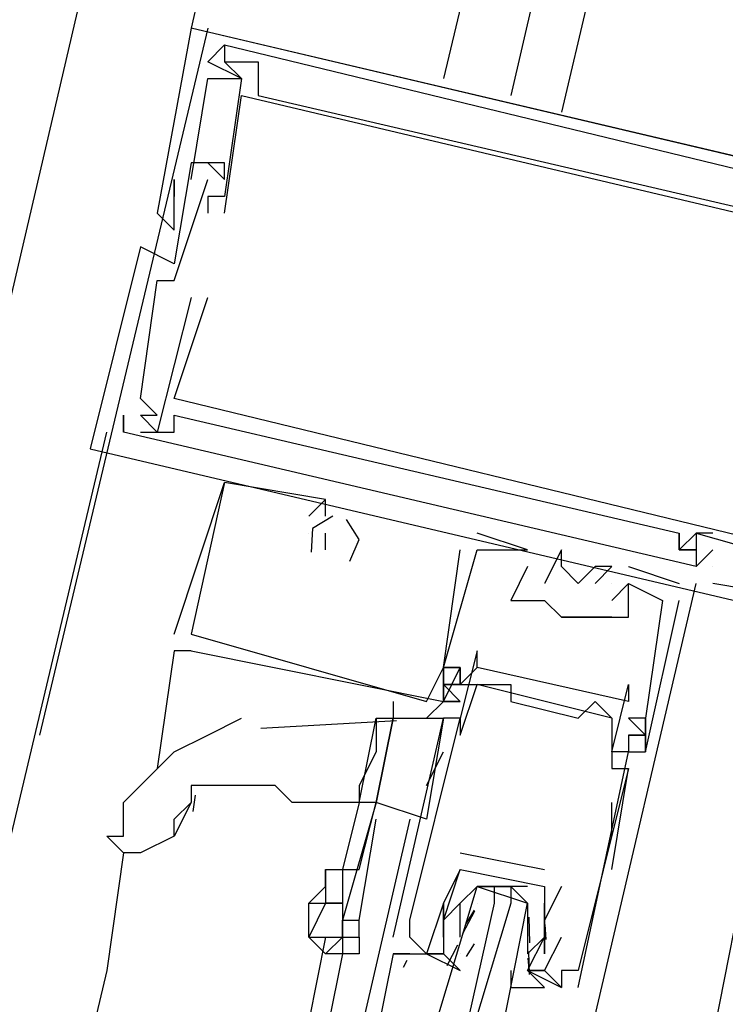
# Model space of a CAD drawing. Header units: feet. Extents: x -79 to 198, y -22 to 181.
# Tile 14 of 256: x 42.771 to 43.33, y 19.111 to 19.891. Entities that reach past the tile are written whole.
import ezdxf

# ---------------------------------------------------------------- set-up
doc = ezdxf.new("R2010")
doc.units = ezdxf.units.FT
doc.layers.add('A-AREA-UNIDAD', color=30, linetype='CONTINUOUS')
doc.layers.add('A-LINEA', color=7, linetype='CONTINUOUS')

msp = doc.modelspace()

# ---------------------------------------------------------------- linework, layer by layer
at = {"layer": 'A-AREA-UNIDAD'}
msp.add_lwpolyline([(46.208, 30.72), (45.088, 25.6889), (44.88, 25.44), (46.16, 25.0489), (45.632, 22.8089), (45.36, 22.2756), (44.128, 22.56), (44.128, 21.6), (43.68, 20.16), (43.648, 19.3244), (43.36, 19.2889), (42.72, 16.0356), (41.952, 13.4044), (41.952, 12.7644), (41.312, 12.7289), (41.44, 11.0044), (41.2, 10.0444), (46.752, 9.1556), (54.88, 8.2844), (61.68, 7.8756), (67.328, 7.8756), (73.44, 8.2844)], dxfattribs=at)
at = {"layer": 'A-LINEA'}
for p, q in [((45.68, 31.6044), (42.9067, 19.8844)), ((45.84, 31.3644), (43.1067, 19.8444)), ((45.8933, 31.2578), (43.2, 19.8178)), ((43.5733, 22.6978), (42.9067, 19.8844)), ((43.5067, 21.3378), (43.16, 19.8311)), ((42.92, 19.8844), (42.7867, 19.3244)), ((54.6133, 17.1244), (42.9067, 19.8844)), ((42.9067, 19.8844), (42.9067, 19.8844)), ((42.9067, 19.8844), (42.9067, 19.8844)), ((42.9067, 19.8844), (42.9067, 19.8844)), ((42.9333, 19.8711), (42.9333, 19.8711)), ((42.9333, 19.8711), (42.9333, 19.8711)), ((42.9333, 19.8711), (42.9333, 19.8711)), ((42.92, 19.8578), (42.92, 19.8578)), ((42.92, 19.8578), (42.92, 19.8578)), ((42.92, 19.8578), (42.92, 19.8578)), ((42.9333, 19.8578), (42.9333, 19.8578)), ((42.9333, 19.8578), (42.9333, 19.8578)), ((42.9333, 19.8578), (42.9333, 19.8578)), ((42.9333, 19.8578), (42.9333, 19.8578)), ((42.9333, 19.8578), (42.9333, 19.8578)), ((42.9333, 19.8578), (42.9333, 19.8578)), ((42.96, 19.8578), (42.96, 19.8578)), ((42.96, 19.8578), (42.96, 19.8578)), ((42.96, 19.8578), (42.96, 19.8578)), ((42.92, 19.8444), (42.92, 19.8444)), ((42.92, 19.8444), (42.92, 19.8444)), ((42.92, 19.8444), (42.92, 19.8444)), ((42.9333, 19.8444), (42.9333, 19.8444)), ((42.9333, 19.8444), (42.9333, 19.8444)), ((42.9333, 19.8444), (42.9333, 19.8444)), ((42.9333, 19.8444), (42.9333, 19.8444)), ((42.9333, 19.8444), (42.9333, 19.8444)), ((42.9333, 19.8444), (42.9333, 19.8444)), ((42.9467, 19.8444), (42.9467, 19.8444)), ((42.9467, 19.8444), (42.9467, 19.8444)), ((42.9467, 19.8444), (42.9467, 19.8444)), ((42.9467, 19.8444), (42.9467, 19.8444)), ((42.9467, 19.8444), (42.9467, 19.8444)), ((42.9467, 19.8444), (42.9467, 19.8444)), ((42.9467, 19.8311), (42.9467, 19.8311)), ((42.9467, 19.8311), (42.9467, 19.8311)), ((42.9467, 19.8311), (42.9467, 19.8311)), ((42.96, 19.8311), (42.96, 19.8311)), ((42.96, 19.8311), (42.96, 19.8311)), ((42.96, 19.8311), (42.96, 19.8311)), ((42.9067, 19.7778), (42.9067, 19.7778)), ((42.9067, 19.7778), (42.9067, 19.7778)), ((42.9067, 19.7778), (42.9067, 19.7778)), ((42.92, 19.7778), (42.92, 19.7778)), ((42.92, 19.7778), (42.92, 19.7778)), ((42.92, 19.7778), (42.92, 19.7778)), ((42.9333, 19.7778), (42.9333, 19.7778)), ((42.9333, 19.7778), (42.9333, 19.7778)), ((42.9333, 19.7778), (42.9333, 19.7778)), ((42.8933, 19.7644), (42.8933, 19.7644)), ((42.8933, 19.7644), (42.8933, 19.7644)), ((42.8933, 19.7644), (42.8933, 19.7644)), ((42.8933, 19.7644), (42.8933, 19.7644)), ((42.8933, 19.7644), (42.8933, 19.7644)), ((42.8933, 19.7644), (42.8933, 19.7644)), ((42.9067, 19.7644), (42.9067, 19.7644)), ((42.9067, 19.7644), (42.9067, 19.7644)), ((42.9067, 19.7644), (42.9067, 19.7644)), ((42.92, 19.7644), (42.92, 19.7644)), ((42.92, 19.7644), (42.92, 19.7644)), ((42.92, 19.7644), (42.92, 19.7644)), ((42.9333, 19.7644), (42.9333, 19.7644)), ((42.9333, 19.7644), (42.9333, 19.7644)), ((42.9333, 19.7644), (42.9333, 19.7644)), ((42.8933, 19.7511), (42.8933, 19.7511)), ((42.8933, 19.7511), (42.8933, 19.7511)), ((42.8933, 19.7511), (42.8933, 19.7511)), ((42.92, 19.7511), (42.92, 19.7511)), ((42.92, 19.7511), (42.92, 19.7511)), ((42.92, 19.7511), (42.92, 19.7511)), ((42.9333, 19.7511), (42.9333, 19.7511)), ((42.9333, 19.7511), (42.9333, 19.7511)), ((42.9333, 19.7511), (42.9333, 19.7511)), ((42.88, 19.7378), (42.88, 19.7378)), ((42.88, 19.7378), (42.88, 19.7378)), ((42.88, 19.7378), (42.88, 19.7378)), ((42.8933, 19.7378), (42.8933, 19.7378)), ((42.8933, 19.7378), (42.8933, 19.7378)), ((42.8933, 19.7378), (42.8933, 19.7378)), ((42.92, 19.7378), (42.92, 19.7378)), ((42.92, 19.7378), (42.92, 19.7378)), ((42.92, 19.7378), (42.92, 19.7378)), ((42.9333, 19.7378), (42.9333, 19.7378)), ((42.9333, 19.7378), (42.9333, 19.7378)), ((42.9333, 19.7378), (42.9333, 19.7378)), ((42.8933, 19.7244), (42.8933, 19.7244)), ((42.8933, 19.7244), (42.8933, 19.7244)), ((42.8933, 19.7244), (42.8933, 19.7244)), ((42.8667, 19.7111), (42.8667, 19.7111)), ((42.8667, 19.7111), (42.8667, 19.7111)), ((42.8667, 19.7111), (42.8667, 19.7111)), ((42.8933, 19.6978), (42.8933, 19.6978)), ((42.8933, 19.6978), (42.8933, 19.6978)), ((42.8933, 19.6978), (42.8933, 19.6978)), ((42.88, 19.6844), (42.88, 19.6844)), ((42.88, 19.6844), (42.88, 19.6844)), ((42.88, 19.6844), (42.88, 19.6844)), ((42.8933, 19.6844), (42.8933, 19.6844)), ((42.8933, 19.6844), (42.8933, 19.6844)), ((42.8933, 19.6844), (42.8933, 19.6844)), ((42.9067, 19.6711), (42.9067, 19.6711)), ((42.9067, 19.6711), (42.9067, 19.6711)), ((42.9067, 19.6711), (42.9067, 19.6711)), ((42.92, 19.6711), (42.92, 19.6711)), ((42.92, 19.6711), (42.92, 19.6711)), ((42.92, 19.6711), (42.92, 19.6711)), ((42.8667, 19.5911), (42.8667, 19.5911)), ((42.8667, 19.5911), (42.8667, 19.5911)), ((42.8667, 19.5911), (42.8667, 19.5911)), ((42.8933, 19.5911), (42.8933, 19.5911)), ((42.8933, 19.5911), (42.8933, 19.5911)), ((42.8933, 19.5911), (42.8933, 19.5911)), ((42.8533, 19.5778), (42.8533, 19.5644)), ((42.8533, 19.5778), (42.8533, 19.5778)), ((42.8533, 19.5778), (42.8533, 19.5778)), ((42.8533, 19.5778), (42.8533, 19.5644)), ((42.8533, 19.5778), (42.8533, 19.5778)), ((42.8533, 19.5778), (42.8533, 19.5778)), ((42.8533, 19.5778), (42.8533, 19.5644)), ((42.8533, 19.5778), (42.8533, 19.5778)), ((42.8533, 19.5778), (42.8533, 19.5778)), ((42.8667, 19.5778), (42.8667, 19.5778)), ((42.8667, 19.5778), (42.8667, 19.5778)), ((42.8667, 19.5778), (42.8667, 19.5778)), ((42.8667, 19.5778), (42.8667, 19.5778)), ((42.8667, 19.5778), (42.8667, 19.5778)), ((42.8667, 19.5778), (42.8667, 19.5778)), ((42.88, 19.5778), (42.88, 19.5778)), ((42.88, 19.5778), (42.88, 19.5778)), ((42.88, 19.5778), (42.88, 19.5778)), ((42.8933, 19.5778), (42.8933, 19.5778)), ((42.8933, 19.5778), (42.8933, 19.5778)), ((42.8933, 19.5778), (42.8933, 19.5778)), ((41.3333, 13.2178), (42.84, 19.5644)), ((42.8533, 19.5644), (42.8533, 19.5644)), ((42.8533, 19.5644), (42.8533, 19.5644)), ((42.8533, 19.5644), (42.8533, 19.5644)), ((42.8533, 19.5644), (42.8533, 19.5644)), ((42.8533, 19.5644), (42.8533, 19.5644)), ((42.8533, 19.5644), (42.8533, 19.5644)), ((42.8667, 19.5644), (42.8667, 19.5644)), ((42.8667, 19.5644), (42.8667, 19.5644)), ((42.8667, 19.5644), (42.8667, 19.5644)), ((42.88, 19.5644), (42.88, 19.5644)), ((42.88, 19.5644), (42.88, 19.5644)), ((42.88, 19.5644), (42.88, 19.5644)), ((42.8933, 19.5644), (42.8933, 19.5644)), ((42.8933, 19.5644), (42.8933, 19.5644)), ((42.8933, 19.5644), (42.8933, 19.5644)), ((42.8267, 19.5511), (42.8267, 19.5511)), ((42.8267, 19.5511), (42.8267, 19.5511)), ((42.8267, 19.5511), (42.8267, 19.5511)), ((42.8933, 19.4044), (42.9333, 19.5244)), ((42.8933, 19.4044), (42.9333, 19.5244)), ((42.8933, 19.4044), (42.9333, 19.5244)), ((42.9333, 19.5244), (42.9333, 19.5244)), ((42.9333, 19.5244), (42.9333, 19.5244)), ((42.9333, 19.5244), (42.9333, 19.5244)), ((42.9333, 19.5244), (42.9333, 19.5244)), ((42.9333, 19.5244), (42.9333, 19.5244)), ((42.9333, 19.5244), (42.9333, 19.5244)), ((43.0133, 19.5111), (43.0133, 19.5111)), ((43.0133, 19.5111), (43.0133, 19.5111)), ((43.0133, 19.5111), (43.0133, 19.5111)), ((43.0133, 19.5111), (43.0133, 19.5111)), ((43.0133, 19.5111), (43.0133, 19.5111)), ((43.0133, 19.5111), (43.0133, 19.5111)), ((43, 19.4978), (43, 19.4978)), ((43, 19.4978), (43, 19.4978)), ((43, 19.4978), (43, 19.4978)), ((43.0133, 19.4978), (43.0133, 19.4978)), ((43.0133, 19.4978), (43.0133, 19.4978)), ((43.0133, 19.4978), (43.0133, 19.4978)), ((43, 19.4844), (43, 19.4844)), ((43, 19.4844), (43, 19.4844)), ((43, 19.4844), (43, 19.4844)), ((43, 19.4844), (43, 19.4844)), ((43, 19.4844), (43, 19.4844)), ((43, 19.4844), (43, 19.4844)), ((43.0133, 19.4844), (43.0133, 19.4844)), ((43.0133, 19.4844), (43.0133, 19.4844)), ((43.0133, 19.4844), (43.0133, 19.4844)), ((43.1333, 19.4844), (43.1333, 19.4844)), ((43.1333, 19.4844), (43.1333, 19.4844)), ((43.1333, 19.4844), (43.1333, 19.4844)), ((43.2933, 19.4844), (43.2933, 19.4844)), ((43.2933, 19.4844), (43.2933, 19.4844)), ((43.2933, 19.4844), (43.2933, 19.4844)), ((43.3067, 19.4844), (43.3067, 19.4844)), ((43.3067, 19.4844), (43.3067, 19.4844)), ((43.3067, 19.4844), (43.3067, 19.4844)), ((43.3067, 19.4844), (43.3067, 19.4844)), ((43.3067, 19.4844), (43.3067, 19.4844)), ((43.3067, 19.4844), (43.3067, 19.4844)), ((43.32, 19.4844), (43.32, 19.4844)), ((43.32, 19.4844), (43.32, 19.4844)), ((43.32, 19.4844), (43.32, 19.4844)), ((43.0133, 19.4711), (43.0133, 19.4711)), ((43.0133, 19.4711), (43.0133, 19.4711)), ((43.0133, 19.4711), (43.0133, 19.4711)), ((43.12, 19.4711), (43.12, 19.4711)), ((43.12, 19.4711), (43.12, 19.4711)), ((43.12, 19.4711), (43.12, 19.4711)), ((43.1333, 19.4711), (43.1333, 19.4711)), ((43.1333, 19.4711), (43.1333, 19.4711)), ((43.1333, 19.4711), (43.1333, 19.4711)), ((43.1333, 19.4711), (43.1333, 19.4711)), ((43.1333, 19.4711), (43.1333, 19.4711)), ((43.1333, 19.4711), (43.1333, 19.4711)), ((43.1733, 19.4711), (43.1733, 19.4711)), ((43.1733, 19.4711), (43.1733, 19.4711)), ((43.1733, 19.4711), (43.1733, 19.4711)), ((43.1733, 19.4711), (43.1733, 19.4711)), ((43.1733, 19.4711), (43.1733, 19.4711)), ((43.1733, 19.4711), (43.1733, 19.4711)), ((43.2, 19.4711), (43.2, 19.4711)), ((43.2, 19.4711), (43.2, 19.4711)), ((43.2, 19.4711), (43.2, 19.4711)), ((43.2933, 19.4711), (43.2933, 19.4711)), ((43.2933, 19.4711), (43.2933, 19.4711)), ((43.2933, 19.4711), (43.2933, 19.4711)), ((43.2933, 19.4711), (43.2933, 19.4711)), ((43.2933, 19.4711), (43.2933, 19.4711)), ((43.2933, 19.4711), (43.2933, 19.4711)), ((43.3067, 19.4711), (43.3067, 19.4711)), ((43.3067, 19.4578), (43.32, 19.4711)), ((43.3067, 19.4711), (43.3067, 19.4711)), ((43.3067, 19.4711), (43.3067, 19.4711)), ((43.3067, 19.4578), (43.32, 19.4711)), ((43.3067, 19.4711), (43.3067, 19.4711)), ((43.3067, 19.4711), (43.3067, 19.4711)), ((43.3067, 19.4578), (43.32, 19.4711)), ((43.3067, 19.4711), (43.3067, 19.4711)), ((43.32, 19.4711), (43.32, 19.4711)), ((43.32, 19.4711), (43.32, 19.4711)), ((43.32, 19.4711), (43.32, 19.4711)), ((43.1733, 19.4578), (43.1733, 19.4578)), ((43.1733, 19.4578), (43.1733, 19.4578)), ((43.1733, 19.4578), (43.1733, 19.4578)), ((43.1733, 19.4578), (43.1733, 19.4578)), ((43.1733, 19.4578), (43.1733, 19.4578)), ((43.1733, 19.4578), (43.1733, 19.4578)), ((43.1733, 19.4578), (43.1733, 19.4578)), ((43.1733, 19.4578), (43.1733, 19.4578)), ((43.1733, 19.4578), (43.1733, 19.4578)), ((43.2, 19.4578), (43.2, 19.4578)), ((43.2, 19.4578), (43.2, 19.4578)), ((43.2, 19.4578), (43.2, 19.4578)), ((43.2267, 19.4578), (43.2267, 19.4578)), ((43.2267, 19.4578), (43.2267, 19.4578)), ((43.2267, 19.4578), (43.2267, 19.4578)), ((43.24, 19.4578), (43.24, 19.4578)), ((43.24, 19.4578), (43.24, 19.4578)), ((43.24, 19.4578), (43.24, 19.4578)), ((43.2533, 19.4578), (43.2933, 19.4444)), ((43.2533, 19.4578), (43.2533, 19.4578)), ((43.2533, 19.4578), (43.2933, 19.4444)), ((43.2533, 19.4578), (43.2533, 19.4578)), ((43.2533, 19.4578), (43.2933, 19.4444)), ((43.2533, 19.4578), (43.2533, 19.4578)), ((43.3067, 19.4578), (43.3067, 19.4578)), ((43.3067, 19.4578), (43.3067, 19.4578)), ((43.3067, 19.4578), (43.3067, 19.4578)), ((43.3067, 19.4578), (43.3067, 19.4578)), ((43.3067, 19.4578), (43.3067, 19.4578)), ((43.3067, 19.4578), (43.3067, 19.4578)), ((43.32, 19.4578), (43.32, 19.4578)), ((43.32, 19.4578), (43.32, 19.4578)), ((43.32, 19.4578), (43.32, 19.4578)), ((43.1867, 19.4444), (43.1867, 19.4444)), ((43.1867, 19.4444), (43.1867, 19.4444)), ((43.1867, 19.4444), (43.1867, 19.4444)), ((43.2133, 19.4444), (43.2133, 19.4444)), ((43.2133, 19.4444), (43.2133, 19.4444)), ((43.2133, 19.4444), (43.2133, 19.4444)), ((43.2133, 19.0444), (43.3067, 19.4444)), ((43.2267, 19.4444), (43.2267, 19.4444)), ((43.2267, 19.4444), (43.2267, 19.4444)), ((43.2267, 19.4444), (43.2267, 19.4444)), ((43.24, 19.4444), (43.24, 19.4444)), ((43.24, 19.4444), (43.24, 19.4444)), ((43.24, 19.4444), (43.24, 19.4444)), ((43.2533, 19.4444), (43.2533, 19.4444)), ((43.2533, 19.4444), (43.2533, 19.4444)), ((43.2533, 19.4444), (43.2533, 19.4444)), ((43.2533, 19.4444), (43.2533, 19.4444)), ((43.2533, 19.4444), (43.2533, 19.4444)), ((43.2533, 19.4444), (43.2533, 19.4444)), ((43.2933, 19.4444), (43.2933, 19.4444)), ((43.2933, 19.4444), (43.2933, 19.4444)), ((43.2933, 19.4444), (43.2933, 19.4444)), ((43.32, 19.4444), (43.32, 19.4444)), ((43.32, 19.4444), (43.32, 19.4444)), ((43.32, 19.4444), (43.32, 19.4444)), ((43.16, 19.4311), (43.16, 19.4311)), ((43.16, 19.4311), (43.16, 19.4311)), ((43.16, 19.4311), (43.16, 19.4311)), ((43.1733, 19.4311), (43.1733, 19.4311)), ((43.1733, 19.4311), (43.1867, 19.4311)), ((43.1733, 19.4311), (43.1733, 19.4311)), ((43.1733, 19.4311), (43.1733, 19.4311)), ((43.1867, 19.4311), (43.1867, 19.4311)), ((43.1867, 19.4311), (43.1867, 19.4311)), ((43.1867, 19.4311), (43.1867, 19.4311)), ((43.24, 19.4311), (43.24, 19.4311)), ((43.24, 19.4311), (43.24, 19.4311)), ((43.24, 19.4311), (43.24, 19.4311)), ((43.28, 19.4311), (43.28, 19.4311)), ((43.28, 19.4311), (43.28, 19.4311)), ((43.28, 19.4311), (43.28, 19.4311)), ((43.2933, 19.4311), (43.2933, 19.4311)), ((43.2933, 19.4311), (43.2933, 19.4311)), ((43.2933, 19.4311), (43.2933, 19.4311)), ((43.2, 19.4178), (43.2, 19.4178)), ((43.2, 19.4178), (43.2133, 19.4178)), ((43.2, 19.4178), (43.2, 19.4178)), ((43.2, 19.4178), (43.2, 19.4178)), ((43.2133, 19.4178), (43.2133, 19.4178)), ((43.2133, 19.4178), (43.2133, 19.4178)), ((43.2133, 19.4178), (43.2133, 19.4178)), ((43.2133, 19.4178), (43.2133, 19.4178)), ((43.2267, 19.4178), (43.2267, 19.4178)), ((43.2267, 19.4178), (43.2267, 19.4178)), ((43.2267, 19.4178), (43.2267, 19.4178)), ((43.24, 19.4178), (43.24, 19.4178)), ((43.24, 19.4178), (43.24, 19.4178)), ((43.24, 19.4178), (43.24, 19.4178)), ((43.2533, 19.4178), (43.2533, 19.4178)), ((43.2533, 19.4178), (43.2533, 19.4178)), ((43.2533, 19.4178), (43.2533, 19.4178)), ((42.8933, 19.4044), (42.8933, 19.4044)), ((42.8933, 19.4044), (42.8933, 19.4044)), ((42.8933, 19.4044), (42.8933, 19.4044)), ((42.9067, 19.4044), (42.9067, 19.4044)), ((42.9067, 19.4044), (42.9067, 19.4044)), ((42.9067, 19.4044), (42.9067, 19.4044)), ((42.9067, 19.4044), (42.9067, 19.4044)), ((42.9067, 19.4044), (42.9067, 19.4044)), ((42.9067, 19.4044), (42.9067, 19.4044)), ((42.8933, 19.3911), (42.88, 19.2978)), ((42.9067, 19.3911), (42.8933, 19.3911)), ((42.9067, 19.3911), (42.8933, 19.3911)), ((42.9067, 19.3911), (42.8933, 19.3911)), ((42.9067, 19.3911), (42.9067, 19.3911)), ((42.9067, 19.3911), (42.9067, 19.3911)), ((42.9067, 19.3911), (42.9067, 19.3911)), ((43.1333, 19.3911), (43.1333, 19.3911)), ((43.1067, 19.3778), (43.1067, 19.3778)), ((43.1067, 19.3778), (43.1067, 19.3778)), ((43.1067, 19.3778), (43.1067, 19.3778)), ((43.1067, 19.3778), (43.1067, 19.3778)), ((43.1067, 19.3778), (43.1067, 19.3778)), ((43.1067, 19.3778), (43.1067, 19.3778)), ((43.1067, 19.3778), (43.1067, 19.3778)), ((43.1067, 19.3778), (43.1067, 19.3778)), ((43.1067, 19.3778), (43.1067, 19.3778)), ((43.12, 19.3644), (43.1333, 19.3778)), ((43.12, 19.3778), (43.12, 19.3778)), ((43.12, 19.3778), (43.12, 19.3778)), ((43.12, 19.3644), (43.1333, 19.3778)), ((43.12, 19.3778), (43.12, 19.3778)), ((43.12, 19.3778), (43.12, 19.3778)), ((43.12, 19.3644), (43.1333, 19.3778)), ((43.12, 19.3778), (43.12, 19.3778)), ((43.12, 19.3778), (43.12, 19.3778)), ((43.1333, 19.3778), (43.1333, 19.3778)), ((43.12, 19.3644), (43.1333, 19.3644)), ((43.12, 19.3644), (43.12, 19.3644)), ((43.12, 19.3644), (43.1333, 19.3644)), ((43.12, 19.3644), (43.12, 19.3644)), ((43.12, 19.3644), (43.1333, 19.3644)), ((43.12, 19.3644), (43.12, 19.3644)), ((43.1333, 19.3644), (43.1333, 19.3644)), ((43.24, 19.3378), (43.1333, 19.3644)), ((43.24, 19.3378), (43.1333, 19.3644)), ((43.24, 19.3378), (43.1333, 19.3644)), ((43.1467, 19.3644), (43.1467, 19.3644)), ((43.16, 19.3644), (43.16, 19.3644)), ((43.2533, 19.3644), (43.2533, 19.3644)), ((43.0667, 19.3511), (43.0667, 19.3378)), ((43.1067, 19.3511), (43.0933, 19.3378)), ((43.0933, 19.3511), (43.0933, 19.3511)), ((43.0933, 19.3511), (43.0933, 19.3511)), ((43.0933, 19.3511), (43.0933, 19.3511)), ((43.1067, 19.3511), (43.12, 19.3511)), ((43.1067, 19.3511), (43.1067, 19.3511)), ((43.1067, 19.3511), (43.1067, 19.3511)), ((43.1067, 19.3511), (43.12, 19.3511)), ((43.1067, 19.3511), (43.1067, 19.3511)), ((43.1067, 19.3511), (43.1067, 19.3511)), ((43.1067, 19.3511), (43.12, 19.3511)), ((43.1067, 19.3511), (43.1067, 19.3511)), ((43.1067, 19.3511), (43.1067, 19.3511)), ((43.12, 19.3511), (43.12, 19.3511)), ((43.12, 19.3511), (43.12, 19.3511)), ((43.12, 19.3511), (43.12, 19.3511)), ((43.12, 19.3511), (43.12, 19.3511)), ((43.12, 19.3511), (43.12, 19.3511)), ((43.12, 19.3511), (43.12, 19.3511)), ((43.16, 19.3511), (43.16, 19.3511)), ((43.2267, 19.3511), (43.2267, 19.3511)), ((43.2533, 19.3511), (43.2533, 19.3511)), ((43.0667, 19.1644), (43.1067, 19.3378)), ((43.1067, 19.3378), (43.0933, 19.2578)), ((43.1067, 19.3378), (43.1067, 19.3378)), ((43.12, 19.3378), (43.12, 19.3378)), ((43.12, 19.3378), (43.12, 19.3378)), ((43.2133, 19.3378), (43.2133, 19.3378)), ((43.24, 19.3378), (43.24, 19.3378)), ((43.2667, 19.3378), (43.2533, 19.3378)), ((43.2667, 19.3378), (43.2533, 19.3378)), ((43.2667, 19.3378), (43.2667, 19.3378)), ((43.2667, 19.3378), (43.2667, 19.3378)), ((43.2667, 19.3378), (43.2667, 19.3378)), ((43.2667, 19.3378), (43.2667, 19.3378)), ((43.0695, 19.3357), (42.9619, 19.3295)), ((43.12, 19.3244), (43.12, 19.3244)), ((43.2533, 19.3244), (43.2533, 19.3244)), ((43.2533, 19.3244), (43.2533, 19.3244)), ((43.2533, 19.3244), (43.2533, 19.3244)), ((43.2533, 19.3244), (43.2533, 19.3111)), ((43.2533, 19.3244), (43.2667, 19.3244)), ((43.2667, 19.3244), (43.2667, 19.3244)), ((43.2667, 19.3244), (43.2667, 19.3244)), ((43.2667, 19.3244), (43.2667, 19.3244)), ((43.0933, 19.2844), (43.1067, 19.3111)), ((43.24, 19.3111), (43.24, 19.3111)), ((43.2533, 19.3111), (43.2533, 19.3111)), ((43.2533, 19.3111), (43.2533, 19.3111)), ((43.2533, 19.3111), (43.2533, 19.3111)), ((43.2533, 19.3111), (43.2533, 19.3111)), ((43.2667, 19.3111), (43.2667, 19.3111)), ((43.2667, 19.3111), (43.2667, 19.3111)), ((43.2667, 19.3111), (43.2667, 19.3111)), ((43.2667, 19.3111), (43.2667, 19.3111)), ((43.2667, 19.3111), (43.2667, 19.3111)), ((43.2667, 19.3111), (43.2667, 19.3111)), ((42.88, 19.2978), (42.88, 19.2978)), ((43.24, 19.2978), (43.24, 19.2978)), ((43.24, 19.2178), (43.2533, 19.2978)), ((43.24, 19.2178), (43.2533, 19.2978)), ((43.2533, 19.2978), (43.2533, 19.2978)), ((42.9099, 19.2767), (42.9081, 19.2639)), ((42.9067, 19.2711), (42.8933, 19.2444)), ((43.04, 19.2711), (43.0267, 19.2178)), ((43.04, 19.2711), (43.04, 19.2711)), ((43.04, 19.2711), (43.04, 19.2711)), ((43.04, 19.2178), (43.0533, 19.2711)), ((43.0533, 19.2711), (43.0533, 19.2711)), ((43.24, 19.2444), (43.24, 19.2711)), ((43.24, 19.2711), (43.24, 19.2711)), ((43.08, 19.2578), (43.04, 19.0844)), ((43.24, 19.2444), (43.24, 19.2444)), ((42.8533, 19.2311), (42.84, 19.1378)), ((43.12, 19.2311), (43.1867, 19.2178)), ((43.12, 19.2311), (43.12, 19.2311)), ((43.12, 19.2178), (43.12, 19.2178)), ((43.12, 19.2178), (43.12, 19.2178)), ((43.1867, 19.2178), (43.1867, 19.2178)), ((43.1467, 19.2044), (43.16, 19.2044)), ((43.2, 19.2044), (43.1867, 19.1778)), ((43.1867, 19.2044), (43.1867, 19.2044)), ((43.1867, 19.2044), (43.1867, 19.2044)), ((43.2, 19.2044), (43.2, 19.2044)), ((43, 19.1911), (43, 19.1911)), ((43.1067, 19.1911), (43.1067, 19.1911)), ((43.1067, 19.1911), (43.1067, 19.1911)), ((43.1333, 19.1911), (43.1333, 19.1911)), ((43.1733, 19.1911), (43.1733, 19.1911)), ((43.122, 19.1673), (43.1316, 19.1852)), ((43.1248, 19.1755), (43.1311, 19.1857)), ((43.08, 19.1778), (43.08, 19.1778)), ((43.1067, 19.1778), (43.1067, 19.1778)), ((43.1067, 19.1778), (43.1067, 19.1778)), ((43.12, 19.1644), (43.12, 19.1778)), ((43.1733, 19.1778), (43.1733, 19.1778)), ((43.1742, 19.1801), (43.1748, 19.1597)), ((43.1867, 19.1778), (43.1867, 19.1778)), ((43.1868, 19.1742), (43.1878, 19.1624)), ((43.0133, 19.1644), (43, 19.0978)), ((43.0267, 19.1644), (43.0133, 19.1511)), ((43.0267, 19.1644), (43.0267, 19.1511)), ((43.04, 19.1644), (43.04, 19.1511)), ((43.0667, 19.1644), (43.0667, 19.1644)), ((43.08, 19.1644), (43.08, 19.1644)), ((43.08, 19.1644), (43.08, 19.1644)), ((43.1067, 19.1644), (43.1067, 19.1644)), ((43.1097, 19.1419), (43.1181, 19.1581)), ((43.12, 19.1644), (43.12, 19.1644)), ((43.12, 19.1644), (43.12, 19.1644)), ((43.1248, 19.1489), (43.1311, 19.159)), ((43.1733, 19.1644), (43.1733, 19.1511)), ((43.1733, 19.1644), (43.1733, 19.1644)), ((43.1867, 19.1644), (43.1867, 19.1644)), ((43.1867, 19.1644), (43.1867, 19.1644)), ((43.1867, 19.1644), (43.1867, 19.1644)), ((43.2, 19.1644), (43.2, 19.1644)), ((43.0267, 19.1511), (43.0133, 19.0844)), ((43.0667, 19.1511), (43.1067, 19.1511)), ((43.0667, 19.1511), (43.0667, 19.1511)), ((43.0667, 19.1511), (43.0667, 19.1511)), ((43.0667, 19.1511), (43.0667, 19.1511)), ((43.0667, 19.1511), (43.0667, 19.1511)), ((43.0933, 19.1511), (43.0933, 19.1511)), ((43.1067, 19.1511), (43.1067, 19.1511)), ((43.12, 19.1511), (43.12, 19.1511)), ((43.1733, 19.1511), (43.1733, 19.1511)), ((43.1741, 19.1529), (43.1744, 19.1346)), ((43.1867, 19.1511), (43.1867, 19.1511)), ((43.0751, 19.1404), (43.0779, 19.146)), ((43.0751, 19.1404), (43.0779, 19.146)), ((43.0751, 19.1404), (43.0779, 19.146)), ((43.1735, 19.1476), (43.1745, 19.1357)), ((42.84, 19.1378), (42.2133, 16.4711)), ((43.1733, 19.1378), (43.2, 19.1244)), ((43.1733, 19.1378), (43.1733, 19.1378)), ((43.1867, 19.1378), (43.1867, 19.1378)), ((43.2, 19.1378), (43.2, 19.1378)), ((43.2133, 19.1378), (43.2133, 19.1378)), ((43.2, 19.1244), (43.2, 19.1244)), ((43.2, 19.1244), (43.2, 19.1244)), ((43.2133, 19.1244), (43.2133, 19.1244))]:
    msp.add_line(p, q, dxfattribs=at)
for points in [[(44.9467, 20.2311), (44.2533, 17.3111), (42.32, 17.7644), (43, 20.6844), (44.9467, 20.2311)], [(43.5733, 19.7244), (43.5867, 19.7244), (42.9067, 19.8844), (42.88, 19.7378), (42.8933, 19.7244), (42.8933, 19.7378), (42.8933, 19.7644), (42.8933, 19.7511)], [(43.5733, 19.7244), (43.5867, 19.7244), (42.9067, 19.8844), (42.88, 19.7378), (42.8933, 19.7244), (42.8933, 19.7378), (42.8933, 19.7644), (42.8933, 19.7511)], [(43.5733, 19.7244), (43.5867, 19.7244), (42.9067, 19.8844), (42.88, 19.7378), (42.8933, 19.7244), (42.8933, 19.7378), (42.8933, 19.7644), (42.8933, 19.7511)], [(42.9467, 19.8444), (42.92, 19.8578), (42.9333, 19.8711)], [(42.92, 19.8578), (42.92, 19.8578), (42.9333, 19.8711), (42.9333, 19.8578), (42.96, 19.8578), (42.96, 19.8311), (43.36, 19.7378), (43.36, 19.7511), (43.3733, 19.7511), (43.36, 19.7511), (43.36, 19.7378), (43.4533, 19.7111), (43.4667, 19.7378)], [(42.9467, 19.8444), (42.92, 19.8578), (42.9333, 19.8711)], [(42.92, 19.8578), (42.92, 19.8578), (42.9333, 19.8711), (42.9333, 19.8578), (42.96, 19.8578), (42.96, 19.8311), (43.36, 19.7378), (43.36, 19.7511), (43.3733, 19.7511), (43.36, 19.7511), (43.36, 19.7378), (43.4533, 19.7111), (43.4667, 19.7378)], [(42.9467, 19.8444), (42.92, 19.8578), (42.9333, 19.8711)], [(42.92, 19.8578), (42.92, 19.8578), (42.9333, 19.8711), (42.9333, 19.8578), (42.96, 19.8578), (42.96, 19.8311), (43.36, 19.7378), (43.36, 19.7511), (43.3733, 19.7511), (43.36, 19.7511), (43.36, 19.7378), (43.4533, 19.7111), (43.4667, 19.7378)], [(42.9333, 19.8711), (43.3733, 19.7644), (43.3733, 19.7511)], [(42.9333, 19.8711), (43.3733, 19.7644), (43.3733, 19.7511)], [(42.9333, 19.8711), (43.3733, 19.7644), (43.3733, 19.7511)], [(42.9333, 19.8578), (42.9467, 19.8444), (42.9333, 19.7511), (42.92, 19.7511), (42.92, 19.7378)], [(42.9333, 19.8578), (42.9467, 19.8444), (42.9333, 19.7511), (42.92, 19.7511), (42.92, 19.7378)], [(42.9333, 19.8578), (42.9467, 19.8444), (42.9333, 19.7511), (42.92, 19.7511), (42.92, 19.7378)], [(42.9067, 19.7644), (42.92, 19.8444), (42.9333, 19.8444), (42.9467, 19.8444)], [(42.9067, 19.7644), (42.92, 19.8444), (42.9333, 19.8444), (42.9467, 19.8444)], [(42.9067, 19.7644), (42.92, 19.8444), (42.9333, 19.8444), (42.9467, 19.8444)], [(42.9333, 19.7378), (42.9467, 19.8311), (43.4533, 19.7111), (43.4267, 19.6178), (43.4267, 19.6178), (43.44, 19.6311), (43.4533, 19.7111), (43.4667, 19.7111), (43.4667, 19.7378)], [(42.9333, 19.7378), (42.9467, 19.8311), (43.4533, 19.7111), (43.4267, 19.6178), (43.4267, 19.6178), (43.44, 19.6311), (43.4533, 19.7111), (43.4667, 19.7111), (43.4667, 19.7378)], [(42.9333, 19.7378), (42.9467, 19.8311), (43.4533, 19.7111), (43.4267, 19.6178), (43.4267, 19.6178), (43.44, 19.6311), (43.4533, 19.7111), (43.4667, 19.7111), (43.4667, 19.7378)], [(42.92, 19.7778), (42.9333, 19.7644), (42.9333, 19.7778), (42.9067, 19.7778), (42.8933, 19.6978), (42.8667, 19.7111), (42.8267, 19.5511), (43.5067, 19.3911), (43.5067, 19.4044)], [(42.92, 19.7778), (42.9333, 19.7644), (42.9333, 19.7778), (42.9067, 19.7778), (42.8933, 19.6978), (42.8667, 19.7111), (42.8267, 19.5511), (43.5067, 19.3911), (43.5067, 19.4044)], [(42.92, 19.7778), (42.9333, 19.7644), (42.9333, 19.7778), (42.9067, 19.7778), (42.8933, 19.6978), (42.8667, 19.7111), (42.8267, 19.5511), (43.5067, 19.3911), (43.5067, 19.4044)], [(42.8667, 19.5778), (42.88, 19.5778), (42.8667, 19.5911), (42.88, 19.6844), (42.8933, 19.6844), (42.92, 19.7644)], [(42.8667, 19.5778), (42.88, 19.5778), (42.8667, 19.5911), (42.88, 19.6844), (42.8933, 19.6844), (42.92, 19.7644)], [(42.8667, 19.5778), (42.88, 19.5778), (42.8667, 19.5911), (42.88, 19.6844), (42.8933, 19.6844), (42.92, 19.7644)], [(42.9067, 19.6711), (42.88, 19.5644), (42.8667, 19.5778)], [(42.9067, 19.6711), (42.88, 19.5644), (42.8667, 19.5778)], [(42.9067, 19.6711), (42.88, 19.5644), (42.8667, 19.5778)], [(43.4133, 19.5644), (43.3867, 19.4711), (42.8933, 19.5911), (42.92, 19.6711)], [(43.4133, 19.5644), (43.3867, 19.4711), (42.8933, 19.5911), (42.92, 19.6711)], [(43.4133, 19.5644), (43.3867, 19.4711), (42.8933, 19.5911), (42.92, 19.6711)], [(43.44, 19.6578), (43.44, 19.6444), (43.4533, 19.6444), (43.4, 19.4311), (43.32, 19.4444)], [(43.44, 19.6578), (43.44, 19.6444), (43.4533, 19.6444), (43.4, 19.4311), (43.32, 19.4444)], [(43.44, 19.6578), (43.44, 19.6444), (43.4533, 19.6444), (43.4, 19.4311), (43.32, 19.4444)], [(43.32, 19.4844), (43.3067, 19.4844), (43.3067, 19.4711), (43.3067, 19.4578), (42.8533, 19.5644), (42.8533, 19.5778)], [(43.32, 19.4844), (43.3067, 19.4844), (43.3067, 19.4711), (43.3067, 19.4578), (42.8533, 19.5644), (42.8533, 19.5778)], [(43.32, 19.4844), (43.3067, 19.4844), (43.3067, 19.4711), (43.3067, 19.4578), (42.8533, 19.5644), (42.8533, 19.5778)], [(42.8667, 19.5644), (42.8933, 19.5644), (42.8933, 19.5778), (43.2933, 19.4844), (43.2933, 19.4711), (43.3067, 19.4711)], [(42.8667, 19.5644), (42.8933, 19.5644), (42.8933, 19.5778), (43.2933, 19.4844), (43.2933, 19.4711), (43.3067, 19.4711)], [(42.8667, 19.5644), (42.8933, 19.5644), (42.8933, 19.5778), (43.2933, 19.4844), (43.2933, 19.4711), (43.3067, 19.4711)], [(43, 19.4978), (43.0133, 19.5111), (42.9333, 19.5244), (42.9067, 19.4044), (43.0933, 19.3511), (43.1067, 19.3778), (43.1067, 19.3778), (43.12, 19.4711)], [(43, 19.4978), (43.0133, 19.5111), (42.9333, 19.5244), (42.9067, 19.4044), (43.0933, 19.3511), (43.1067, 19.3778), (43.1067, 19.3778), (43.12, 19.4711)], [(43, 19.4978), (43.0133, 19.5111), (42.9333, 19.5244), (42.9067, 19.4044), (43.0933, 19.3511), (43.1067, 19.3778), (43.1067, 19.3778), (43.12, 19.4711)], [(43.0133, 19.4978), (43.0133, 19.5111), (42.9333, 19.5244)], [(43.0133, 19.4978), (43.0133, 19.5111), (42.9333, 19.5244)], [(43.0133, 19.4978), (43.0133, 19.5111), (42.9333, 19.5244)], [(43.019, 19.4978), (43.0029, 19.4881), (43.0019, 19.4693)], [(43.019, 19.4978), (43.0029, 19.4881), (43.0019, 19.4693)], [(43.019, 19.4978), (43.0029, 19.4881), (43.0019, 19.4693)], [(43.0324, 19.4621), (43.0399, 19.4793), (43.0299, 19.4952)], [(43.0324, 19.4621), (43.0399, 19.4793), (43.0299, 19.4952)], [(43.0324, 19.4621), (43.0399, 19.4793), (43.0299, 19.4952)], [(43.0133, 19.4711), (43.0133, 19.4844), (43.0133, 19.4844)], [(43.0133, 19.4711), (43.0133, 19.4844), (43.0133, 19.4844)], [(43.0133, 19.4711), (43.0133, 19.4844), (43.0133, 19.4844)], [(43.1733, 19.4711), (43.1733, 19.4711), (43.1333, 19.4844)], [(43.1733, 19.4711), (43.1733, 19.4711), (43.1333, 19.4844)], [(43.1733, 19.4711), (43.1733, 19.4711), (43.1333, 19.4844)], [(43.2933, 19.4711), (43.3067, 19.4844), (43.4, 19.4578)], [(43.3067, 19.4711), (43.2933, 19.4711), (43.2933, 19.4711), (43.2933, 19.4844)], [(43.2933, 19.4711), (43.3067, 19.4844), (43.4, 19.4578)], [(43.3067, 19.4711), (43.2933, 19.4711), (43.2933, 19.4711), (43.2933, 19.4844)], [(43.2933, 19.4711), (43.3067, 19.4844), (43.4, 19.4578)], [(43.3067, 19.4711), (43.2933, 19.4711), (43.2933, 19.4711), (43.2933, 19.4844)], [(42.9067, 19.3911), (43.1067, 19.3511), (43.12, 19.3511), (43.1067, 19.3511), (43.1067, 19.3778), (43.12, 19.3778), (43.12, 19.3644), (43.12, 19.3778), (43.1067, 19.3778), (43.1333, 19.4711), (43.1733, 19.4711)], [(42.9067, 19.3911), (43.1067, 19.3511), (43.12, 19.3511), (43.1067, 19.3511), (43.1067, 19.3778), (43.12, 19.3778), (43.12, 19.3644), (43.12, 19.3778), (43.1067, 19.3778), (43.1333, 19.4711), (43.1733, 19.4711)], [(42.9067, 19.3911), (43.1067, 19.3511), (43.12, 19.3511), (43.1067, 19.3511), (43.1067, 19.3778), (43.12, 19.3778), (43.12, 19.3644), (43.12, 19.3778), (43.1067, 19.3778), (43.1333, 19.4711), (43.1733, 19.4711)], [(43.2267, 19.4444), (43.24, 19.4578), (43.2267, 19.4578), (43.2133, 19.4444), (43.2133, 19.4444), (43.2, 19.4578), (43.2, 19.4711), (43.1867, 19.4444), (43.1867, 19.4444)], [(43.2267, 19.4444), (43.24, 19.4578), (43.2267, 19.4578), (43.2133, 19.4444), (43.2133, 19.4444), (43.2, 19.4578), (43.2, 19.4711), (43.1867, 19.4444), (43.1867, 19.4444)], [(43.2267, 19.4444), (43.24, 19.4578), (43.2267, 19.4578), (43.2133, 19.4444), (43.2133, 19.4444), (43.2, 19.4578), (43.2, 19.4711), (43.1867, 19.4444), (43.1867, 19.4444)], [(43.1733, 19.4578), (43.16, 19.4311), (43.1733, 19.4311), (43.1867, 19.4311), (43.2, 19.4178), (43.2133, 19.4178), (43.2267, 19.4178), (43.24, 19.4178), (43.2533, 19.4178), (43.2533, 19.4444), (43.28, 19.4311), (43.2667, 19.3378), (43.2667, 19.3111), (43.2667, 19.3244), (43.2533, 19.3244), (43.2533, 19.3111), (43.2667, 19.3111), (43.2933, 19.4311), (43.2933, 19.4311)], [(43.1733, 19.4578), (43.16, 19.4311), (43.1733, 19.4311), (43.1867, 19.4311), (43.2, 19.4178), (43.2133, 19.4178), (43.2267, 19.4178), (43.24, 19.4178), (43.2533, 19.4178), (43.2533, 19.4444), (43.28, 19.4311), (43.2667, 19.3378), (43.2667, 19.3111), (43.2667, 19.3244), (43.2533, 19.3244), (43.2533, 19.3111), (43.2667, 19.3111), (43.2933, 19.4311), (43.2933, 19.4311)], [(43.1733, 19.4578), (43.16, 19.4311), (43.1733, 19.4311), (43.1867, 19.4311), (43.2, 19.4178), (43.2133, 19.4178), (43.2267, 19.4178), (43.24, 19.4178), (43.2533, 19.4178), (43.2533, 19.4444), (43.28, 19.4311), (43.2667, 19.3378), (43.2667, 19.3111), (43.2667, 19.3244), (43.2533, 19.3244), (43.2533, 19.3111), (43.2667, 19.3111), (43.2933, 19.4311), (43.2933, 19.4311)], [(43.2533, 19.4444), (43.2533, 19.4444), (43.24, 19.4311)], [(43.2533, 19.4444), (43.2533, 19.4444), (43.24, 19.4311)], [(43.2533, 19.4444), (43.2533, 19.4444), (43.24, 19.4311)], [(43.24, 19.4178), (43.2133, 19.4178), (43.2, 19.4178), (43.1867, 19.4311)], [(43.2133, 19.1244), (43.2533, 19.3111), (43.24, 19.3111), (43.2533, 19.3644), (43.2533, 19.3511), (43.1333, 19.3778), (43.1333, 19.3911), (43.12, 19.3378), (43.1067, 19.3378)], [(43.12, 19.3511), (43.1067, 19.3511), (43.12, 19.3778), (43.1067, 19.3778), (43.1067, 19.3511), (43.1067, 19.3511)], [(43.12, 19.3511), (43.1067, 19.3511), (43.12, 19.3778), (43.1067, 19.3778), (43.1067, 19.3511), (43.1067, 19.3511)], [(43.12, 19.3511), (43.1067, 19.3511), (43.12, 19.3778), (43.1067, 19.3778), (43.1067, 19.3511), (43.1067, 19.3511)], [(43.08, 19.1778), (43.12, 19.3378), (43.12, 19.3244), (43.1333, 19.3644), (43.1467, 19.3644), (43.16, 19.3644), (43.16, 19.3511), (43.2133, 19.3378), (43.2267, 19.3511), (43.24, 19.3378), (43.24, 19.2978), (43.2533, 19.2978), (43.2133, 19.1378), (43.2, 19.1378), (43.2, 19.1244), (43.1867, 19.1378), (43.2, 19.1644)], [(43.12, 19.3644), (43.1067, 19.3644), (43.12, 19.3644)], [(43.12, 19.3511), (43.1067, 19.3644), (43.12, 19.3511)], [(43.12, 19.3644), (43.12, 19.3644), (43.1067, 19.3644), (43.12, 19.3644)], [(43.12, 19.3644), (43.1067, 19.3644), (43.12, 19.3644)], [(43.12, 19.3511), (43.1067, 19.3644), (43.12, 19.3511)], [(43.12, 19.3644), (43.12, 19.3644), (43.1067, 19.3644), (43.12, 19.3644)], [(43.12, 19.3644), (43.1067, 19.3644), (43.12, 19.3644)], [(43.12, 19.3511), (43.1067, 19.3644), (43.12, 19.3511)], [(43.12, 19.3644), (43.12, 19.3644), (43.1067, 19.3644), (43.12, 19.3644)], [(42.84, 19.2444), (42.8533, 19.2444), (42.8533, 19.2711), (42.8933, 19.3111), (42.92, 19.3244), (42.9467, 19.3378)], [(43.04, 19.2711), (43.04, 19.2711), (43.0533, 19.3378), (43.0667, 19.3378), (43.0533, 19.2711), (43.04, 19.2711), (43.04, 19.2711)], [(43.0533, 19.3378), (43.0533, 19.3111), (43.04, 19.2844), (43.04, 19.2711), (43.04, 19.2711)], [(43.0933, 19.2578), (43.0533, 19.2711), (43.0667, 19.3378), (43.1067, 19.3378)], [(43.2533, 19.3378), (43.2667, 19.3244), (43.2533, 19.3378)], [(43.2533, 19.3244), (43.2667, 19.3244), (43.2533, 19.3244)], [(43.2533, 19.3244), (43.2667, 19.3244), (43.2533, 19.3244), (43.2667, 19.3244)], [(43.24, 19.2178), (43.24, 19.2178), (43.24, 19.2178), (43.2533, 19.2978), (43.2533, 19.2978), (43.2533, 19.2978)], [(43.04, 19.2711), (43.0267, 19.2711), (43.0133, 19.2711), (42.9867, 19.2711), (42.9733, 19.2844), (42.96, 19.2844), (42.9467, 19.2844), (42.9333, 19.2844), (42.92, 19.2844), (42.9067, 19.2844), (42.9067, 19.2711)], [(42.8933, 19.2444), (42.8933, 19.2578), (42.9067, 19.2711)], [(43.0533, 19.2711), (43.0267, 19.1778), (43.04, 19.1778), (43.0533, 19.2578)], [(42.8933, 19.2444), (42.8667, 19.2311), (42.8533, 19.2311), (42.84, 19.2444)], [(43.0133, 19.2044), (43.0133, 19.2178), (43.0267, 19.2178), (43.04, 19.2178)], [(43.0133, 19.2178), (43.0133, 19.1911), (43.0267, 19.1911)], [(43.0267, 19.2178), (43.0267, 19.1911), (43.0267, 19.1911), (43.0267, 19.1778)], [(43.12, 19.2178), (43.12, 19.2178), (43.1067, 19.1911), (43.1067, 19.1911), (43.0933, 19.1511), (43.08, 19.1644), (43.08, 19.1778)], [(43.1067, 19.1644), (43.1067, 19.1778), (43.1067, 19.1911), (43.1067, 19.1778), (43.12, 19.2178), (43.1867, 19.2044), (43.1867, 19.1644), (43.1867, 19.1511), (43.1867, 19.1644), (43.1733, 19.1511), (43.1733, 19.1511)], [(43.0133, 19.2044), (43, 19.1911), (43.0133, 19.1911)], [(43.1733, 19.2044), (43.1333, 19.2044), (43.12, 19.1911), (43.1067, 19.1778), (43.1067, 19.1644), (43.1067, 19.1511), (43.0933, 19.1511), (43.12, 19.1378), (43.1067, 19.1511)], [(43.0933, 19.0711), (43.1333, 19.2044), (43.1467, 19.2044), (43.1467, 19.1911), (43.12, 19.0711)], [(43.12, 19.1778), (43.12, 19.1911), (43.1333, 19.2044), (43.1733, 19.1911), (43.1733, 19.1778), (43.1733, 19.1644)], [(43.1467, 19.0578), (43.1733, 19.1911), (43.16, 19.2044), (43.16, 19.1911), (43.12, 19.0578)], [(43.0267, 19.1911), (43.0133, 19.1911), (43, 19.1644), (43.0267, 19.1644)], [(43, 19.1644), (43, 19.1778), (43, 19.1911), (43.0133, 19.1911), (43.0133, 19.1911)], [(43.0267, 19.1911), (43.0267, 19.1644), (43.0267, 19.1644), (43.0267, 19.1778)], [(43.16, 19.1378), (43.16, 19.1244), (43.1867, 19.1244), (43.1733, 19.1378), (43.1867, 19.1378), (43.1733, 19.1378), (43.1867, 19.1644), (43.1867, 19.1778), (43.1867, 19.1911)], [(43, 19.1644), (43, 19.1644), (43, 19.1778)], [(43.0267, 19.1644), (43.04, 19.1644), (43.04, 19.1778)], [(43.04, 19.1511), (43.0267, 19.1511), (43.0133, 19.1511), (43, 19.1644), (43, 19.1644)], [(43.08, 19.1511), (43.08, 19.1511), (43.0667, 19.1511), (43.0533, 19.0844)], [(43.08, 19.1511), (43.0667, 19.1511), (43.08, 19.1511)], [(43.08, 19.1511), (43.08, 19.1511), (43.0667, 19.1511)], [(43.08, 19.1511), (43.0667, 19.1511), (43.08, 19.1511)], [(43.08, 19.1511), (43.08, 19.1511), (43.0667, 19.1511)], [(43.08, 19.1511), (43.0667, 19.1511), (43.08, 19.1511)]]:
    msp.add_lwpolyline(points, dxfattribs=at)
msp.add_lwpolyline([(43.2667, 19.3111), (43.2667, 19.3111), (43.2667, 19.3378), (43.2667, 19.3378)], close=True, dxfattribs=at)

doc.saveas('drawing.dxf')
